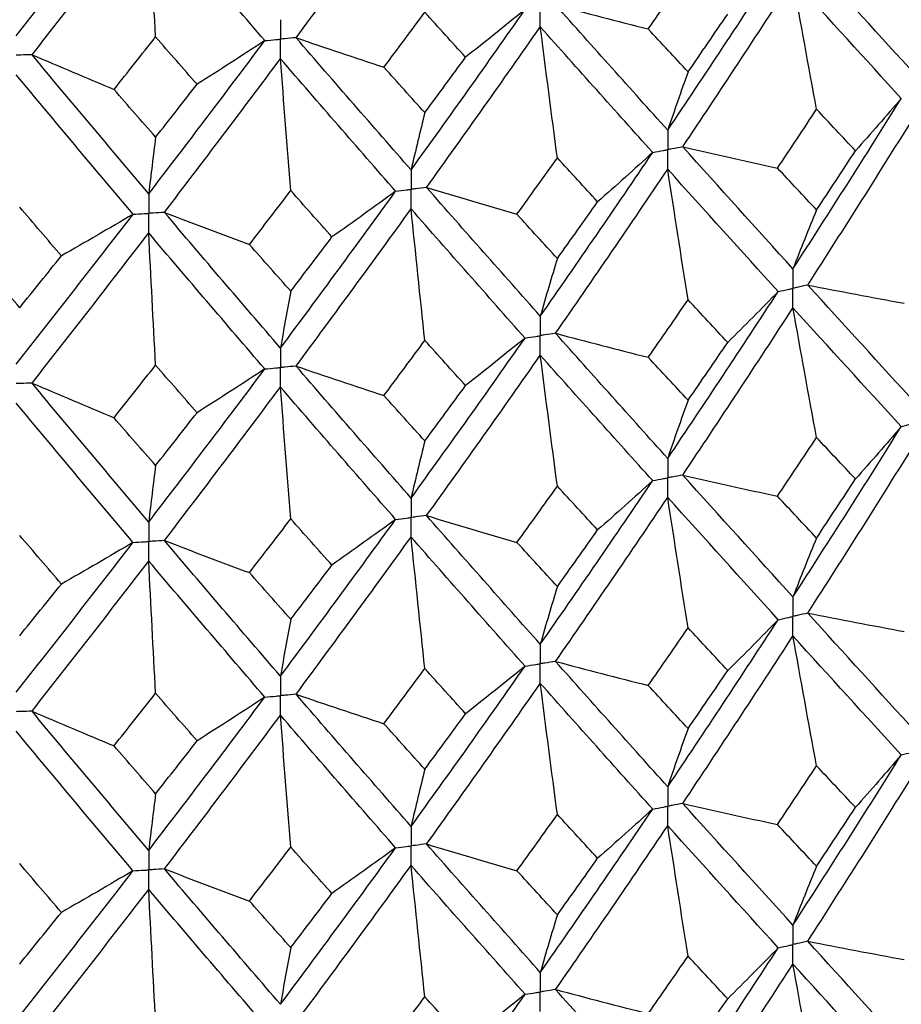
# Paper-space layout '_Isometric' of a CAD drawing. Header units: millimetres. Extents: x -25 to 231, y -14 to 362.
# Tile 35 of 58: x 1 to 8, y 11 to 18. Entities that reach past the tile are written whole.
import ezdxf

# ---------------------------------------------------------------- set-up
doc = ezdxf.new("R2010")
doc.units = ezdxf.units.MM

psp = doc.layouts.new('_Isometric')

# ---------------------------------------------------------------- linework, layer by layer
at = {"color": 7, "linetype": 'Continuous', "lineweight": 25}
for points in [[(1.0075, 17.9972), (1.3031, 18.3714), (1.5982, 18.7492), (1.8929, 19.1319)], [(3.1298, 17.9818), (3.4218, 18.3749), (3.7126, 18.7714), (4.0023, 19.1728)], [(1.1272, 17.853), (1.4227, 18.2284), (1.7176, 18.6071), (2.0122, 18.9909)], [(2.0644, 17.9883), (2.0467, 18.3228), (2.0293, 18.657), (2.0122, 18.9909)], [(2.8929, 17.9602), (2.6003, 18.2998), (2.3067, 18.6428), (2.0122, 18.9909)], [(5.9486, 17.2805), (6.2302, 17.6995), (6.5097, 18.122), (6.7866, 18.5475)], [(7.8298, 17.6974), (7.5592, 17.994), (7.286, 18.294), (7.0104, 18.5971)], [(5.8013, 18.0483), (5.9022, 18.193), (6.0027, 18.3381), (6.1031, 18.4839)], [(6.0625, 17.1539), (6.3435, 17.5739), (6.6224, 17.9975), (6.8986, 18.4241)], [(7.0778, 17.4389), (7.0169, 17.7675), (6.9572, 18.0959), (6.8986, 18.4241)], [(7.7201, 17.5212), (7.4489, 17.8188), (7.1749, 18.1199), (6.8986, 18.4241)], [(5.098, 18.2307), (5.3316, 18.1688), (5.566, 18.108), (5.8013, 18.0483)], [(5.9486, 17.2805), (5.667, 17.5938), (5.3833, 17.9107), (5.098, 18.2307)], [(3.7962, 17.7579), (3.8997, 17.8965), (4.003, 18.0354), (4.1063, 18.175)], [(4.0023, 16.9794), (4.292, 17.3811), (4.5801, 17.7865), (4.8664, 18.1949)], [(4.4153, 17.8339), (4.3125, 17.9471), (4.2095, 18.0607), (4.1063, 18.175)], [(4.8664, 18.1949), (4.7178, 18.0739), (4.5674, 17.9535), (4.4153, 17.8339)], [(6.1031, 17.7222), (6.2034, 17.8681), (6.3035, 18.0145), (6.4033, 18.1612)], [(4.1195, 16.8459), (4.4087, 17.2486), (4.6965, 17.6551), (4.9823, 18.0646)], [(5.1117, 17.0701), (5.0677, 17.4019), (5.0246, 17.7334), (4.9823, 18.0646)], [(5.8345, 17.1111), (5.5524, 17.4255), (5.2681, 17.7435), (4.9823, 18.0646)], [(6.1031, 17.7222), (6.0027, 17.8305), (5.9021, 17.9392), (5.8013, 18.0483)], [(1.7494, 17.5901), (1.8545, 17.7224), (1.9595, 17.855), (2.0644, 17.9883)], [(2.0122, 16.7975), (2.3067, 17.1815), (2.6004, 17.5692), (2.8929, 17.9602)], [(2.3789, 17.6283), (2.2742, 17.7478), (2.1694, 17.8677), (2.0644, 17.9883)], [(2.8929, 17.9602), (2.7232, 17.8487), (2.5519, 17.7381), (2.3789, 17.6283)], [(3.1298, 17.9818), (3.3508, 17.9061), (3.5729, 17.8315), (3.7962, 17.7579)], [(4.0023, 16.9794), (3.7127, 17.31), (3.4217, 17.6443), (3.1298, 17.9818)], [(1.1272, 17.853), (1.3333, 17.7644), (1.5407, 17.6768), (1.7494, 17.5901)], [(2.0122, 16.7975), (1.7177, 17.1457), (1.4226, 17.4978), (1.1272, 17.853)], [(2.1313, 16.6567), (2.4256, 17.0418), (2.7191, 17.4307), (3.0114, 17.8228)], [(3.0896, 16.822), (3.063, 17.1559), (3.0369, 17.4895), (3.0114, 17.8228)], [(3.885, 16.8171), (3.595, 17.1487), (3.3036, 17.4842), (3.0114, 17.8228)], [(4.1063, 17.4133), (4.2095, 17.5531), (4.3125, 17.6933), (4.4153, 17.8339)], [(4.1063, 17.4133), (4.0031, 17.5278), (3.8997, 17.6427), (3.7962, 17.7579)], [(6.1031, 17.7222), (6.0506, 17.5783), (5.9991, 17.4311), (5.9486, 17.2805)], [(1.893, 16.6423), (1.5983, 16.9916), (1.303, 17.3448), (1.0075, 17.7012)], [(2.0644, 17.2267), (1.9595, 17.3474), (1.8545, 17.4686), (1.7494, 17.5901)], [(2.0644, 17.2267), (2.1694, 17.3601), (2.2742, 17.494), (2.3789, 17.6283)], [(6.8986, 16.2286), (7.1749, 16.6555), (7.4489, 17.0866), (7.7201, 17.5212)], [(7.7201, 17.5212), (7.6063, 17.3883), (7.4904, 17.2559), (7.3727, 17.1241)], [(4.1063, 17.4133), (4.0709, 17.2721), (4.0363, 17.1275), (4.0023, 16.9794)], [(6.781, 16.993), (6.8803, 17.1412), (6.9792, 17.2899), (7.0778, 17.4389)], [(7.3727, 17.1241), (7.2747, 17.2286), (7.1764, 17.3336), (7.0778, 17.4389)], [(7.0104, 16.1055), (7.286, 16.5333), (7.5593, 16.9654), (7.8298, 17.401)], [(2.0644, 17.2267), (2.0467, 17.087), (2.0293, 16.944), (2.0122, 16.7975)], [(4.9823, 15.8691), (5.2682, 16.279), (5.5524, 16.6932), (5.8345, 17.1111)], [(5.8345, 17.1111), (5.6972, 16.9858), (5.5581, 16.8611), (5.4171, 16.7371)], [(6.0625, 17.1539), (6.3012, 17.0991), (6.5407, 17.0454), (6.781, 16.993)], [(6.8986, 16.2286), (6.6224, 16.533), (6.3435, 16.8416), (6.0625, 17.1539)], [(7.0778, 16.6753), (7.1764, 16.8244), (7.2747, 16.974), (7.3727, 17.1241)], [(4.805, 16.6424), (4.9074, 16.7846), (5.0097, 16.9271), (5.1117, 17.0701)], [(5.4171, 16.7371), (5.3155, 16.8477), (5.2137, 16.9587), (5.1117, 17.0701)], [(5.098, 15.7392), (5.3834, 16.15), (5.6671, 16.5652), (5.9486, 16.9841)], [(6.1031, 15.9935), (6.0506, 16.324), (5.9991, 16.6542), (5.9486, 16.9841)], [(6.7866, 16.0559), (6.5097, 16.3613), (6.2302, 16.6709), (5.9486, 16.9841)], [(7.0778, 16.6753), (6.9792, 16.7807), (6.8803, 16.8866), (6.781, 16.993)], [(2.7762, 16.4131), (2.8808, 16.5489), (2.9853, 16.6853), (3.0896, 16.822)], [(3.0114, 15.6273), (3.3037, 16.0197), (3.5951, 16.4165), (3.885, 16.8171)], [(3.4021, 16.4703), (3.2981, 16.5871), (3.1939, 16.7043), (3.0896, 16.822)], [(3.885, 16.8171), (3.7258, 16.7007), (3.5648, 16.5851), (3.4021, 16.4703)], [(4.1195, 16.8459), (4.347, 16.7769), (4.5755, 16.7091), (4.805, 16.6424)], [(4.9823, 15.8691), (4.6964, 16.1906), (4.4087, 16.5163), (4.1195, 16.8459)], [(5.1117, 16.3065), (5.2137, 16.4495), (5.3155, 16.5931), (5.4171, 16.7371)], [(1.3499, 16.3265), (1.2445, 16.4497), (1.1391, 16.5732), (1.0336, 16.6973)], [(3.1297, 15.4903), (3.4217, 15.8836), (3.7127, 16.2814), (4.0023, 16.6831)], [(4.1063, 15.6846), (4.0709, 16.0177), (4.0363, 16.3506), (4.0023, 16.6831)], [(4.8664, 15.7034), (4.5801, 16.0258), (4.2919, 16.3525), (4.0023, 16.6831)], [(7.0778, 16.6753), (7.0169, 16.5296), (6.9572, 16.3807), (6.8986, 16.2286)], [(1.0075, 15.5057), (1.303, 15.8803), (1.5983, 16.2594), (1.893, 16.6423)], [(1.893, 16.6423), (1.7135, 16.5361), (1.5325, 16.4309), (1.3499, 16.3265)], [(2.1313, 16.6567), (2.3451, 16.5745), (2.5601, 16.4932), (2.7762, 16.4131)], [(3.0114, 15.6273), (2.7191, 15.9662), (2.4256, 16.3096), (2.1313, 16.6567)], [(5.1117, 16.3065), (5.0097, 16.418), (4.9074, 16.53), (4.805, 16.6424)], [(1.1272, 15.3615), (1.4226, 15.7371), (1.7178, 16.1171), (2.0122, 16.5011)], [(2.0644, 15.4979), (2.0467, 15.8327), (2.0293, 16.1671), (2.0122, 16.5011)], [(2.8929, 15.4686), (2.6004, 15.8085), (2.3066, 16.1529), (2.0122, 16.5011)], [(3.0896, 16.0584), (3.1939, 16.1952), (3.2981, 16.3325), (3.4021, 16.4703)], [(3.0896, 16.0584), (2.9853, 16.1761), (2.8808, 16.2943), (2.7762, 16.4131)], [(1.0336, 15.9336), (0.9282, 16.0577), (0.8226, 16.1823), (0.7171, 16.3074)], [(1.0336, 15.9336), (1.1391, 16.0641), (1.2445, 16.1951), (1.3499, 16.3265)], [(5.1117, 16.3065), (5.0677, 16.164), (5.0246, 16.0182), (4.9823, 15.8691)], [(7.0104, 16.1055), (7.2538, 16.058), (7.498, 16.0117), (7.7428, 15.9666)], [(7.8298, 15.2072), (7.5593, 15.5032), (7.2862, 15.802), (7.0104, 16.1055)], [(3.0896, 16.0584), (3.063, 15.918), (3.0369, 15.7743), (3.0114, 15.6273)], [(5.8012, 15.5569), (5.902, 15.7019), (6.0027, 15.8474), (6.1031, 15.9935)], [(5.9486, 14.7903), (6.2302, 15.2087), (6.5095, 15.6298), (6.7866, 16.0559)], [(6.4034, 15.6698), (6.3036, 15.7772), (6.2035, 15.8851), (6.1031, 15.9935)], [(6.7866, 16.0559), (6.6608, 15.9266), (6.5331, 15.7979), (6.4034, 15.6698)], [(6.0625, 14.6639), (6.3436, 15.0833), (6.6222, 15.5054), (6.8986, 15.9324)], [(7.0778, 14.9477), (7.0169, 15.2762), (6.9572, 15.6044), (6.8986, 15.9324)], [(7.7201, 15.0312), (7.4488, 15.3283), (7.1751, 15.6279), (6.8986, 15.9324)], [(4.0023, 14.4893), (4.2919, 14.8903), (4.5799, 15.2943), (4.8664, 15.7034)], [(4.8664, 15.7034), (4.7179, 15.5823), (4.5675, 15.462), (4.4154, 15.3425)], [(5.098, 15.7392), (5.3315, 15.6772), (5.5659, 15.6165), (5.8012, 15.5569)], [(5.9486, 14.7903), (5.667, 15.103), (5.3836, 15.4186), (5.098, 15.7392)], [(3.796, 15.2665), (3.8996, 15.4053), (4.003, 15.5447), (4.1063, 15.6846)], [(4.4154, 15.3425), (4.3126, 15.456), (4.2095, 15.5701), (4.1063, 15.6846)], [(6.1031, 15.2311), (6.2034, 15.3768), (6.3036, 15.523), (6.4034, 15.6698)], [(4.1195, 14.3558), (4.4088, 14.758), (4.6963, 15.163), (4.9823, 15.573)], [(5.1117, 14.5789), (5.0677, 14.9106), (5.0246, 15.2419), (4.9823, 15.573)], [(5.8345, 14.6211), (5.5523, 14.9349), (5.2684, 15.2515), (4.9823, 15.573)], [(6.1031, 15.2311), (6.0027, 15.3391), (5.9021, 15.4477), (5.8012, 15.5569)], [(1.7493, 15.0987), (1.8544, 15.2313), (1.9595, 15.3643), (2.0644, 15.4979)], [(2.0122, 14.3073), (2.3066, 14.6907), (2.6001, 15.0771), (2.8929, 15.4686)], [(2.3791, 15.1369), (2.2743, 15.2567), (2.1694, 15.3771), (2.0644, 15.4979)], [(2.8929, 15.4686), (2.7233, 15.3572), (2.552, 15.2466), (2.3791, 15.1369)], [(3.1297, 15.4903), (3.3507, 15.4146), (3.5728, 15.34), (3.796, 15.2665)], [(4.0023, 14.4893), (3.7127, 14.8193), (3.4219, 15.1522), (3.1297, 15.4903)], [(1.1272, 15.3615), (1.3332, 15.2729), (1.5406, 15.1853), (1.7493, 15.0987)], [(2.0122, 14.3073), (1.7177, 14.655), (1.4228, 15.0057), (1.1272, 15.3615)], [(2.1314, 14.1667), (2.4257, 14.5513), (2.7189, 14.9386), (3.0114, 15.3311)], [(3.0896, 14.3308), (3.063, 14.6646), (3.0369, 14.998), (3.0114, 15.3311)], [(3.885, 14.3271), (3.595, 14.6582), (3.3039, 14.9921), (3.0114, 15.3311)], [(4.1063, 14.9222), (4.2095, 15.0617), (4.3125, 15.2018), (4.4154, 15.3425)], [(4.1063, 14.9222), (4.003, 15.0364), (3.8996, 15.1512), (3.796, 15.2665)], [(1.8929, 14.1523), (1.5983, 14.5011), (1.3032, 14.8527), (1.0075, 15.2096)], [(6.1031, 15.2311), (6.0506, 15.0875), (5.9991, 14.9406), (5.9486, 14.7903)], [(2.0644, 14.7355), (1.9595, 14.856), (1.8544, 14.9771), (1.7493, 15.0987)], [(2.0644, 14.7355), (2.1694, 14.8687), (2.2743, 15.0026), (2.3791, 15.1369)], [(6.8986, 13.7389), (7.1751, 14.1663), (7.449, 14.5973), (7.7201, 15.0312)], [(7.7201, 15.0312), (7.6061, 14.8982), (7.4902, 14.7658), (7.3724, 14.6339)], [(6.7813, 14.5029), (6.8805, 14.6508), (6.9793, 14.799), (7.0778, 14.9477)], [(7.3724, 14.6339), (7.2745, 14.7381), (7.1763, 14.8426), (7.0778, 14.9477)], [(4.1063, 14.9222), (4.0709, 14.7813), (4.0363, 14.637), (4.0023, 14.4893)], [(7.0104, 13.6157), (7.2861, 14.0441), (7.5594, 14.4761), (7.8298, 14.9111)], [(2.0644, 14.7355), (2.0467, 14.5962), (2.0293, 14.4535), (2.0122, 14.3073)], [(6.0625, 14.6639), (6.3013, 14.6091), (6.5409, 14.5554), (6.7813, 14.5029)], [(6.8986, 13.7389), (6.6222, 14.0437), (6.3434, 14.3523), (6.0625, 14.6639)], [(4.8052, 14.1524), (4.9076, 14.2942), (5.0097, 14.4362), (5.1117, 14.5789)], [(4.9823, 13.3794), (5.2683, 13.7898), (5.5525, 14.2039), (5.8345, 14.6211)], [(5.4168, 14.247), (5.3153, 14.3572), (5.2136, 14.4678), (5.1117, 14.5789)], [(5.8345, 14.6211), (5.6971, 14.4957), (5.5579, 14.371), (5.4168, 14.247)], [(7.0778, 14.1857), (7.1763, 14.3347), (7.2745, 14.4841), (7.3724, 14.6339)], [(5.098, 13.2494), (5.3835, 13.6608), (5.6672, 14.0759), (5.9486, 14.4942)], [(6.1031, 13.5039), (6.0506, 13.8343), (5.9991, 14.1644), (5.9486, 14.4942)], [(6.7866, 13.5661), (6.5096, 13.872), (6.2301, 14.1815), (5.9486, 14.4942)], [(7.0778, 14.1857), (6.9792, 14.291), (6.8804, 14.3968), (6.7813, 14.5029)], [(4.1195, 14.3558), (4.3471, 14.2869), (4.5757, 14.2191), (4.8052, 14.1524)], [(4.9823, 13.3794), (4.6963, 13.7013), (4.4086, 14.027), (4.1195, 14.3558)], [(2.7765, 13.923), (2.881, 14.0585), (2.9854, 14.1944), (3.0896, 14.3308)], [(3.0114, 13.1376), (3.3038, 13.5304), (3.5952, 13.9272), (3.885, 14.3271)], [(3.4018, 13.9802), (3.2979, 14.0966), (3.1938, 14.2134), (3.0896, 14.3308)], [(3.885, 14.3271), (3.7257, 14.2107), (3.5646, 14.095), (3.4018, 13.9802)], [(1.3496, 13.8364), (1.2443, 13.9592), (1.139, 14.0823), (1.0336, 14.206)], [(5.1117, 13.8169), (5.2136, 13.9599), (5.3153, 14.1032), (5.4168, 14.247)], [(1.0075, 13.016), (1.3032, 13.3911), (1.5985, 13.77), (1.8929, 14.1523)], [(1.8929, 14.1523), (1.7134, 14.0461), (1.5323, 13.9408), (1.3496, 13.8364)], [(2.1314, 14.1667), (2.3452, 14.0844), (2.5603, 14.0032), (2.7765, 13.923)], [(3.0114, 13.1376), (2.719, 13.477), (2.4255, 13.8202), (2.1314, 14.1667)], [(3.1297, 13.0004), (3.4218, 13.3944), (3.7129, 13.7922), (4.0023, 14.1932)], [(4.1063, 13.195), (4.0709, 13.5281), (4.0363, 13.8608), (4.0023, 14.1932)], [(4.8665, 13.2135), (4.58, 13.5365), (4.2918, 13.8632), (4.0023, 14.1932)], [(5.1117, 13.8169), (5.0097, 13.9283), (4.9076, 14.0401), (4.8052, 14.1524)], [(7.0778, 14.1857), (7.0169, 14.0401), (6.9572, 13.8911), (6.8986, 13.7389)], [(1.1271, 12.8716), (1.4227, 13.2478), (1.7179, 13.6279), (2.0122, 14.0112)], [(2.0644, 13.0083), (2.0467, 13.343), (2.0293, 13.6773), (2.0122, 14.0112)], [(2.893, 12.9788), (2.6002, 13.3192), (2.3065, 13.6636), (2.0122, 14.0112)], [(3.0896, 13.5688), (3.1938, 13.7055), (3.2979, 13.8426), (3.4018, 13.9802)], [(3.0896, 13.5688), (2.9853, 13.6864), (2.881, 13.8045), (2.7765, 13.923)], [(1.0336, 13.4441), (1.139, 13.5744), (1.2444, 13.7052), (1.3496, 13.8364)], [(5.1117, 13.8169), (5.0677, 13.6745), (5.0246, 13.5286), (4.9823, 13.3794)], [(7.0104, 13.6157), (7.2537, 13.5682), (7.4978, 13.5218), (7.7425, 13.4767)], [(7.8298, 12.7156), (7.5594, 13.0116), (7.2861, 13.3118), (7.0104, 13.6157)], [(3.0896, 13.5688), (3.063, 13.4285), (3.0369, 13.2847), (3.0114, 13.1376)], [(5.9486, 12.2987), (6.2301, 12.717), (6.5096, 13.1397), (6.7866, 13.5661)], [(6.7866, 13.5661), (6.6609, 13.4368), (6.5332, 13.3081), (6.4037, 13.18)], [(5.8009, 13.0669), (5.9019, 13.2122), (6.0026, 13.3578), (6.1031, 13.5039)], [(6.4037, 13.18), (6.3037, 13.2875), (6.2035, 13.3955), (6.1031, 13.5039)], [(6.0625, 12.1723), (6.3434, 12.5915), (6.6222, 13.0151), (6.8986, 13.4425)], [(7.0778, 12.4569), (7.0169, 12.7857), (6.9572, 13.1142), (6.8986, 13.4425)], [(7.7201, 12.5396), (7.449, 12.8365), (7.1751, 13.1376), (6.8986, 13.4425)], [(5.098, 13.2494), (5.3314, 13.1874), (5.5657, 13.1266), (5.8009, 13.0669)], [(5.9486, 12.2987), (5.6672, 12.6114), (5.3835, 12.9285), (5.098, 13.2494)], [(3.7958, 12.7766), (3.8995, 12.9156), (4.0029, 13.0551), (4.1063, 13.195)], [(4.0023, 11.9977), (4.2918, 12.3987), (4.58, 12.8042), (4.8665, 13.2135)], [(4.4157, 12.8527), (4.3127, 12.9663), (4.2096, 13.0805), (4.1063, 13.195)], [(4.8665, 13.2135), (4.718, 13.0925), (4.5677, 12.9722), (4.4157, 12.8527)], [(6.1031, 12.7402), (6.2035, 12.8863), (6.3037, 13.0329), (6.4037, 13.18)], [(4.1195, 11.8642), (4.4086, 12.2662), (4.6963, 12.6727), (4.9823, 13.0831)], [(5.1117, 12.0881), (5.0677, 12.4201), (5.0246, 12.7517), (4.9823, 13.0831)], [(5.8345, 12.1295), (5.5525, 12.4431), (5.2683, 12.7612), (4.9823, 13.0831)], [(1.749, 12.6088), (1.8543, 12.7415), (1.9594, 12.8747), (2.0644, 13.0083)], [(2.3793, 12.6471), (2.2744, 12.767), (2.1695, 12.8875), (2.0644, 13.0083)], [(3.1297, 13.0004), (3.3506, 12.9247), (3.5727, 12.8501), (3.7958, 12.7766)], [(4.0023, 11.9977), (3.7129, 12.3277), (3.4218, 12.6621), (3.1297, 13.0004)], [(6.1031, 12.7402), (6.0026, 12.8486), (5.9019, 12.9575), (5.8009, 13.0669)], [(2.0122, 11.8157), (2.3065, 12.1991), (2.6002, 12.587), (2.893, 12.9788)], [(2.893, 12.9788), (2.7234, 12.8674), (2.5521, 12.7568), (2.3793, 12.6471)], [(1.1271, 12.8716), (1.3331, 12.783), (1.5405, 12.6954), (1.749, 12.6088)], [(2.0122, 11.8157), (1.7179, 12.1633), (1.4227, 12.5155), (1.1271, 12.8716)], [(4.1063, 12.4313), (4.2096, 12.5713), (4.3127, 12.7117), (4.4157, 12.8527)], [(2.1314, 11.6751), (2.4255, 12.0594), (2.719, 12.4483), (3.0114, 12.8412)], [(3.0896, 11.84), (3.063, 12.1741), (3.0369, 12.5078), (3.0114, 12.8412)], [(3.885, 11.8354), (3.5952, 12.1664), (3.3038, 12.5018), (3.0114, 12.8412)], [(4.1063, 12.4313), (4.0029, 12.5459), (3.8995, 12.661), (3.7958, 12.7766)], [(1.8929, 11.6606), (1.5985, 12.0093), (1.3032, 12.3624), (1.0075, 12.7196)], [(6.1031, 12.7402), (6.0506, 12.5963), (5.9991, 12.4492), (5.9486, 12.2987)], [(2.0644, 12.2446), (2.1695, 12.3783), (2.2744, 12.5124), (2.3793, 12.6471)], [(2.0644, 12.2446), (1.9594, 12.3655), (1.8543, 12.4869), (1.749, 12.6088)], [(6.8986, 11.249), (7.1751, 11.676), (7.4488, 12.1054), (7.7201, 12.5396)], [(7.7201, 12.5396), (7.6061, 12.4066), (7.4902, 12.2742), (7.3724, 12.1424)], [(4.1063, 12.4313), (4.0709, 12.2901), (4.0363, 12.1456), (4.0023, 11.9977)], [(6.7813, 12.0115), (6.8804, 12.1594), (6.9792, 12.3079), (7.0778, 12.4569)], [(7.0104, 11.1259), (7.2862, 11.554), (7.5593, 11.9844), (7.8298, 12.4195)], [(7.3724, 12.1424), (7.2745, 12.2468), (7.1763, 12.3516), (7.0778, 12.4569)], [(2.0644, 12.2446), (2.0467, 12.105), (2.0293, 11.962), (2.0122, 11.8157)], [(4.9823, 10.8895), (5.2684, 11.2995), (5.5523, 11.7121), (5.8345, 12.1295)], [(5.8345, 12.1295), (5.6971, 12.0041), (5.5579, 11.8795), (5.4168, 11.7555)], [(6.0625, 12.1723), (6.3013, 12.1175), (6.5409, 12.0639), (6.7813, 12.0115)], [(6.8986, 11.249), (6.6222, 11.5534), (6.3436, 11.8605), (6.0625, 12.1723)], [(7.0778, 11.695), (7.1763, 11.8437), (7.2745, 11.9927), (7.3724, 12.1424)], [(4.8052, 11.6609), (4.9076, 11.8028), (5.0097, 11.9452), (5.1117, 12.0881)], [(5.4168, 11.7555), (5.3153, 11.8659), (5.2136, 11.9767), (5.1117, 12.0881)], [(5.098, 10.7595), (5.3836, 11.1706), (5.667, 11.5843), (5.9486, 12.0026)], [(6.1031, 11.0131), (6.0506, 11.3432), (5.9991, 11.6731), (5.9486, 12.0026)], [(6.7866, 11.0763), (6.5095, 11.3818), (6.2302, 11.6899), (5.9486, 12.0026)], [(7.0778, 11.695), (6.9793, 11.8), (6.8805, 11.9054), (6.7813, 12.0115)], [(2.7765, 11.4315), (2.881, 11.5672), (2.9853, 11.7033), (3.0896, 11.84)], [(3.0114, 10.6477), (3.3039, 11.0402), (3.595, 11.4353), (3.885, 11.8354)], [(3.4018, 11.4887), (3.2979, 11.6053), (3.1938, 11.7224), (3.0896, 11.84)], [(3.885, 11.8354), (3.7257, 11.719), (3.5646, 11.6035), (3.4018, 11.4887)], [(4.1195, 11.8642), (4.3471, 11.7953), (4.5757, 11.7275), (4.8052, 11.6609)], [(4.9823, 10.8895), (4.6963, 11.211), (4.4088, 11.5352), (4.1195, 11.8642)], [(5.1117, 11.3262), (5.2136, 11.4688), (5.3153, 11.6118), (5.4168, 11.7555)], [(1.0075, 10.5261), (1.3032, 10.9008), (1.5983, 11.2782), (1.8929, 11.6606)], [(1.3496, 11.345), (1.2444, 11.4679), (1.139, 11.5913), (1.0336, 11.7153)], [(1.8929, 11.6606), (1.7134, 11.5545), (1.5323, 11.4493), (1.3496, 11.345)], [(2.1314, 11.6751), (2.3452, 11.5928), (2.5603, 11.5116), (2.7765, 11.4315)], [(3.0114, 10.6477), (2.7189, 10.9867), (2.4257, 11.3284), (2.1314, 11.6751)], [(3.1297, 10.5106), (3.4219, 10.9042), (3.7127, 11.3005), (4.0023, 11.7016)], [(4.1063, 10.7042), (4.0709, 11.037), (4.0363, 11.3694), (4.0023, 11.7016)], [(4.8664, 10.7237), (4.5799, 11.0463), (4.2919, 11.3716), (4.0023, 11.7016)], [(5.1117, 11.3262), (5.0097, 11.4373), (4.9076, 11.5488), (4.8052, 11.6609)], [(7.0778, 11.695), (7.0169, 11.5496), (6.9572, 11.401), (6.8986, 11.249)], [(1.1272, 10.3818), (1.4228, 10.7577), (1.7177, 11.1362), (2.0122, 11.5196)], [(2.0644, 10.5175), (2.0467, 10.8519), (2.0293, 11.1859), (2.0122, 11.5196)], [(2.8929, 10.489), (2.6001, 10.8291), (2.3066, 11.1719), (2.0122, 11.5196)], [(3.0896, 11.0781), (2.9854, 11.1954), (2.881, 11.3131), (2.7765, 11.4315)], [(3.0896, 11.0781), (3.1938, 11.2145), (3.2979, 11.3513), (3.4018, 11.4887)], [(1.0336, 10.9533), (1.139, 11.0834), (1.2443, 11.2138), (1.3496, 11.345)], [(5.1117, 11.3262), (5.0677, 11.184), (5.0246, 11.0385), (4.9823, 10.8895)], [(3.0896, 11.0781), (3.063, 10.938), (3.0369, 10.7946), (3.0114, 10.6477)], [(5.9486, 9.8088), (6.2302, 10.2277), (6.5097, 10.6505), (6.7866, 11.0763)], [(6.7866, 11.0763), (6.6608, 10.9469), (6.5331, 10.8182), (6.4034, 10.6901)], [(7.0104, 11.1259), (7.2538, 11.0784), (7.498, 11.032), (7.7428, 10.9869)], [(7.8298, 10.2257), (7.5593, 10.5223), (7.286, 10.8225), (7.0104, 11.1259)], [(5.8012, 10.5771), (5.9021, 10.722), (6.0027, 10.8674), (6.1031, 11.0131)], [(6.4034, 10.6901), (6.3036, 10.7974), (6.2034, 10.905), (6.1031, 11.0131)], [(6.0625, 9.6822), (6.3435, 10.1022), (6.6224, 10.5259), (6.8986, 10.9528)], [(7.0778, 9.9674), (7.0169, 10.2961), (6.9572, 10.6246), (6.8986, 10.9528)], [(7.7201, 10.0496), (7.4489, 10.3471), (7.1749, 10.6484), (6.8986, 10.9528)], [(5.098, 10.7595), (5.3315, 10.6976), (5.5659, 10.6368), (5.8012, 10.5771)], [(5.9486, 9.8088), (5.6671, 10.1221), (5.3834, 10.4392), (5.098, 10.7595)], [(3.796, 10.2867), (3.8996, 10.4255), (4.003, 10.5647), (4.1063, 10.7042)], [(4.0023, 9.5078), (4.2919, 9.9094), (4.5801, 10.3149), (4.8664, 10.7237)], [(4.4154, 10.3627), (4.3125, 10.4762), (4.2095, 10.59), (4.1063, 10.7042)], [(4.8664, 10.7237), (4.7179, 10.6027), (4.5675, 10.4823), (4.4154, 10.3627)], [(6.1031, 10.2507), (6.2035, 10.3967), (6.3036, 10.5432), (6.4034, 10.6901)]]:
    psp.add_open_spline(points, degree=3, dxfattribs=at)
for points, knots in [([(4.9823, 18.0646), (4.9823, 18.1046), (4.9823, 18.1445), (4.9823, 18.1844), (4.9823, 18.1938), (4.9823, 18.2033), (4.9823, 18.2127)], [0, 0, 0, 0, 0.0001465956, 0.0001465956, 0.0001465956, 0.0001812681, 0.0001812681, 0.0001812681, 0.0001812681]), ([(3.0114, 18.1188), (3.0114, 18.0789), (3.0114, 18.0391), (3.0114, 17.9992), (3.0114, 17.9898), (3.0114, 17.9803), (3.0114, 17.9709)], [0, 0, 0, 0, 0.0001465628, 0.0001465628, 0.0001465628, 0.0001812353, 0.0001812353, 0.0001812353, 0.0001812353]), ([(2.8929, 17.9602), (2.921, 17.9627), (2.9491, 17.9652), (2.9771, 17.9678), (2.9885, 17.9688), (2.9999, 17.9698), (3.0114, 17.9709)], [0, 0, 0, 0, 0.000085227, 0.000085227, 0.000085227, 0.0001198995, 0.0001198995, 0.0001198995, 0.0001198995]), ([(3.1298, 17.9818), (3.1017, 17.9792), (3.0737, 17.9766), (3.0456, 17.974), (3.0342, 17.973), (3.0228, 17.9719), (3.0114, 17.9709)], [0, 0, 0, 0, 0.000085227, 0.000085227, 0.000085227, 0.0001198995, 0.0001198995, 0.0001198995, 0.0001198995]), ([(3.0114, 17.8228), (3.0114, 17.8627), (3.0114, 17.9027), (3.0114, 17.9426), (3.0114, 17.952), (3.0114, 17.9614), (3.0114, 17.9709)], [0, 0, 0, 0, 0.0001465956, 0.0001465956, 0.0001465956, 0.0001812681, 0.0001812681, 0.0001812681, 0.0001812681]), ([(1.1272, 17.853), (1.0988, 17.8521), (1.0705, 17.8512), (1.0421, 17.8503), (1.0306, 17.85), (1.019, 17.8496), (1.0075, 17.8493)], [0, 0, 0, 0, 0.000085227, 0.000085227, 0.000085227, 0.0001198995, 0.0001198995, 0.0001198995, 0.0001198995]), ([(5.9486, 17.2805), (5.9486, 17.2406), (5.9486, 17.2007), (5.9486, 17.1607), (5.9486, 17.1513), (5.9486, 17.1419), (5.9486, 17.1324)], [0, 0, 0, 0, 0.0001467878, 0.0001467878, 0.0001467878, 0.0001814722, 0.0001814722, 0.0001814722, 0.0001814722]), ([(5.8345, 17.1111), (5.8616, 17.1162), (5.8886, 17.1212), (5.9156, 17.1262), (5.9266, 17.1283), (5.9376, 17.1304), (5.9486, 17.1324)], [0, 0, 0, 0, 0.0000851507, 0.0000851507, 0.0000851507, 0.0001198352, 0.0001198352, 0.0001198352, 0.0001198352]), ([(6.0625, 17.1539), (6.0355, 17.1488), (6.0085, 17.1437), (5.9816, 17.1386), (5.9706, 17.1365), (5.9596, 17.1345), (5.9486, 17.1324)], [0, 0, 0, 0, 0.0000851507, 0.0000851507, 0.0000851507, 0.0001198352, 0.0001198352, 0.0001198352, 0.0001198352]), ([(5.9486, 16.9841), (5.9486, 17.0241), (5.9486, 17.0641), (5.9486, 17.1041), (5.9486, 17.1135), (5.9486, 17.123), (5.9486, 17.1324)], [0, 0, 0, 0, 0.0001467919, 0.0001467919, 0.0001467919, 0.0001814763, 0.0001814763, 0.0001814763, 0.0001814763]), ([(4.0023, 16.9794), (4.0023, 16.9395), (4.0023, 16.8996), (4.0023, 16.8597), (4.0023, 16.8502), (4.0023, 16.8408), (4.0023, 16.8314)], [0, 0, 0, 0, 0.0001467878, 0.0001467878, 0.0001467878, 0.0001814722, 0.0001814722, 0.0001814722, 0.0001814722]), ([(3.885, 16.8171), (3.9128, 16.8204), (3.9406, 16.8238), (3.9684, 16.8272), (3.9797, 16.8286), (3.991, 16.83), (4.0023, 16.8314)], [0, 0, 0, 0, 0.0000851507, 0.0000851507, 0.0000851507, 0.0001198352, 0.0001198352, 0.0001198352, 0.0001198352]), ([(4.1195, 16.8459), (4.0917, 16.8424), (4.064, 16.839), (4.0362, 16.8355), (4.0249, 16.8341), (4.0136, 16.8328), (4.0023, 16.8314)], [0, 0, 0, 0, 0.0000851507, 0.0000851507, 0.0000851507, 0.0001198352, 0.0001198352, 0.0001198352, 0.0001198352]), ([(4.0023, 16.6831), (4.0023, 16.7231), (4.0023, 16.7631), (4.0023, 16.803), (4.0023, 16.8125), (4.0023, 16.8219), (4.0023, 16.8314)], [0, 0, 0, 0, 0.0001467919, 0.0001467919, 0.0001467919, 0.0001814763, 0.0001814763, 0.0001814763, 0.0001814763]), ([(2.0122, 16.7975), (2.0122, 16.7576), (2.0122, 16.7177), (2.0122, 16.6777), (2.0122, 16.6683), (2.0122, 16.6588), (2.0122, 16.6494)], [0, 0, 0, 0, 0.0001467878, 0.0001467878, 0.0001467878, 0.0001814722, 0.0001814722, 0.0001814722, 0.0001814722]), ([(1.893, 16.6423), (1.9212, 16.6439), (1.9494, 16.6456), (1.9777, 16.6473), (1.9892, 16.648), (2.0007, 16.6487), (2.0122, 16.6494)], [0, 0, 0, 0, 0.0000851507, 0.0000851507, 0.0000851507, 0.0001198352, 0.0001198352, 0.0001198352, 0.0001198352]), ([(2.1313, 16.6567), (2.1031, 16.655), (2.0749, 16.6532), (2.0467, 16.6515), (2.0352, 16.6508), (2.0237, 16.6501), (2.0122, 16.6494)], [0, 0, 0, 0, 0.0000851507, 0.0000851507, 0.0000851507, 0.0001198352, 0.0001198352, 0.0001198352, 0.0001198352]), ([(2.0122, 16.5011), (2.0122, 16.5411), (2.0122, 16.5811), (2.0122, 16.6211), (2.0122, 16.6305), (2.0122, 16.64), (2.0122, 16.6494)], [0, 0, 0, 0, 0.0001467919, 0.0001467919, 0.0001467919, 0.0001814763, 0.0001814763, 0.0001814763, 0.0001814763]), ([(6.8986, 16.2286), (6.8986, 16.1887), (6.8986, 16.1488), (6.8986, 16.1089), (6.8986, 16.0995), (6.8986, 16.09), (6.8986, 16.0806)], [0, 0, 0, 0, 0.0001466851, 0.0001466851, 0.0001466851, 0.0001813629, 0.0001813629, 0.0001813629, 0.0001813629]), ([(6.7866, 16.0559), (6.8131, 16.0617), (6.8397, 16.0676), (6.8662, 16.0734), (6.877, 16.0758), (6.8878, 16.0782), (6.8986, 16.0806)], [0, 0, 0, 0, 0.0000851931, 0.0000851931, 0.0000851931, 0.0001198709, 0.0001198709, 0.0001198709, 0.0001198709]), ([(7.0104, 16.1055), (6.9839, 16.0996), (6.9575, 16.0937), (6.931, 16.0878), (6.9202, 16.0854), (6.9094, 16.083), (6.8986, 16.0806)], [0, 0, 0, 0, 0.0000851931, 0.0000851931, 0.0000851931, 0.0001198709, 0.0001198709, 0.0001198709, 0.0001198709]), ([(6.8986, 15.9324), (6.8986, 15.9724), (6.8986, 16.0124), (6.8986, 16.0523), (6.8986, 16.0617), (6.8986, 16.0712), (6.8986, 16.0806)], [0, 0, 0, 0, 0.0001466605, 0.0001466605, 0.0001466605, 0.0001813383, 0.0001813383, 0.0001813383, 0.0001813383]), ([(4.9823, 15.8691), (4.9823, 15.8293), (4.9823, 15.7894), (4.9823, 15.7495), (4.9823, 15.74), (4.9823, 15.7306), (4.9823, 15.7212)], [0, 0, 0, 0, 0.0001466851, 0.0001466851, 0.0001466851, 0.0001813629, 0.0001813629, 0.0001813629, 0.0001813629]), ([(4.8664, 15.7034), (4.8939, 15.7075), (4.9213, 15.7118), (4.9488, 15.716), (4.9599, 15.7177), (4.9711, 15.7194), (4.9823, 15.7212)], [0, 0, 0, 0, 0.0000851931, 0.0000851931, 0.0000851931, 0.0001198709, 0.0001198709, 0.0001198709, 0.0001198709]), ([(5.098, 15.7392), (5.0706, 15.7349), (5.0432, 15.7306), (5.0158, 15.7263), (5.0046, 15.7246), (4.9934, 15.7229), (4.9823, 15.7212)], [0, 0, 0, 0, 0.0000851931, 0.0000851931, 0.0000851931, 0.0001198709, 0.0001198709, 0.0001198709, 0.0001198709]), ([(4.9823, 15.573), (4.9823, 15.613), (4.9823, 15.6529), (4.9823, 15.6928), (4.9823, 15.7023), (4.9823, 15.7117), (4.9823, 15.7212)], [0, 0, 0, 0, 0.0001466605, 0.0001466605, 0.0001466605, 0.0001813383, 0.0001813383, 0.0001813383, 0.0001813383]), ([(3.0114, 15.6273), (3.0114, 15.5874), (3.0114, 15.5475), (3.0114, 15.5076), (3.0114, 15.4982), (3.0114, 15.4888), (3.0114, 15.4793)], [0, 0, 0, 0, 0.0001466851, 0.0001466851, 0.0001466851, 0.0001813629, 0.0001813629, 0.0001813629, 0.0001813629]), ([(2.8929, 15.4686), (2.921, 15.4711), (2.9491, 15.4736), (2.9771, 15.4762), (2.9885, 15.4772), (2.9999, 15.4783), (3.0114, 15.4793)], [0, 0, 0, 0, 0.0000851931, 0.0000851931, 0.0000851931, 0.0001198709, 0.0001198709, 0.0001198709, 0.0001198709]), ([(3.1297, 15.4903), (3.1017, 15.4876), (3.0737, 15.485), (3.0456, 15.4825), (3.0342, 15.4814), (3.0228, 15.4804), (3.0114, 15.4793)], [0, 0, 0, 0, 0.0000851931, 0.0000851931, 0.0000851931, 0.0001198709, 0.0001198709, 0.0001198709, 0.0001198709]), ([(3.0114, 15.3311), (3.0114, 15.3711), (3.0114, 15.4111), (3.0114, 15.451), (3.0114, 15.4604), (3.0114, 15.4699), (3.0114, 15.4793)], [0, 0, 0, 0, 0.0001466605, 0.0001466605, 0.0001466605, 0.0001813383, 0.0001813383, 0.0001813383, 0.0001813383]), ([(1.1272, 15.3615), (1.0988, 15.3605), (1.0705, 15.3597), (1.0421, 15.3588), (1.0306, 15.3584), (1.019, 15.3581), (1.0075, 15.3577)], [0, 0, 0, 0, 0.0000851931, 0.0000851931, 0.0000851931, 0.0001198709, 0.0001198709, 0.0001198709, 0.0001198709]), ([(7.7201, 15.0312), (7.7461, 15.0378), (7.772, 15.0445), (7.798, 15.0511), (7.8086, 15.0538), (7.8191, 15.0565), (7.8297, 15.0593)], [0, 0, 0, 0, 0.0000852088, 0.0000852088, 0.0000852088, 0.0001198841, 0.0001198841, 0.0001198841, 0.0001198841]), ([(5.9486, 14.7903), (5.9486, 14.7505), (5.9486, 14.7106), (5.9486, 14.6707), (5.9486, 14.6613), (5.9486, 14.6518), (5.9486, 14.6424)], [0, 0, 0, 0, 0.000146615, 0.000146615, 0.000146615, 0.0001812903, 0.0001812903, 0.0001812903, 0.0001812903]), ([(6.0625, 14.6639), (6.0355, 14.6588), (6.0086, 14.6537), (5.9816, 14.6486), (5.9706, 14.6465), (5.9596, 14.6445), (5.9486, 14.6424)], [0, 0, 0, 0, 0.0000852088, 0.0000852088, 0.0000852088, 0.0001198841, 0.0001198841, 0.0001198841, 0.0001198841]), ([(5.8345, 14.6211), (5.8615, 14.6261), (5.8886, 14.6312), (5.9156, 14.6362), (5.9266, 14.6383), (5.9376, 14.6403), (5.9486, 14.6424)], [0, 0, 0, 0, 0.0000852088, 0.0000852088, 0.0000852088, 0.0001198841, 0.0001198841, 0.0001198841, 0.0001198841]), ([(5.9486, 14.4942), (5.9486, 14.5342), (5.9486, 14.5742), (5.9486, 14.6141), (5.9486, 14.6235), (5.9486, 14.633), (5.9486, 14.6424)], [0, 0, 0, 0, 0.0001466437, 0.0001466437, 0.0001466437, 0.000181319, 0.000181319, 0.000181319, 0.000181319]), ([(4.0023, 14.4893), (4.0023, 14.4494), (4.0023, 14.4095), (4.0023, 14.3697), (4.0023, 14.3602), (4.0023, 14.3508), (4.0023, 14.3413)], [0, 0, 0, 0, 0.000146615, 0.000146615, 0.000146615, 0.0001812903, 0.0001812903, 0.0001812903, 0.0001812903]), ([(4.1195, 14.3558), (4.0918, 14.3524), (4.064, 14.3489), (4.0362, 14.3455), (4.0249, 14.3441), (4.0136, 14.3427), (4.0023, 14.3413)], [0, 0, 0, 0, 0.0000852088, 0.0000852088, 0.0000852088, 0.0001198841, 0.0001198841, 0.0001198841, 0.0001198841]), ([(2.0122, 14.3073), (2.0122, 14.2675), (2.0122, 14.2276), (2.0122, 14.1877), (2.0122, 14.1783), (2.0122, 14.1688), (2.0122, 14.1594)], [0, 0, 0, 0, 0.000146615, 0.000146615, 0.000146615, 0.0001812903, 0.0001812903, 0.0001812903, 0.0001812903]), ([(3.885, 14.3271), (3.9128, 14.3304), (3.9406, 14.3338), (3.9684, 14.3372), (3.9797, 14.3386), (3.991, 14.34), (4.0023, 14.3413)], [0, 0, 0, 0, 0.0000852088, 0.0000852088, 0.0000852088, 0.0001198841, 0.0001198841, 0.0001198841, 0.0001198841]), ([(4.0023, 14.1932), (4.0023, 14.2332), (4.0023, 14.2731), (4.0023, 14.313), (4.0023, 14.3225), (4.0023, 14.3319), (4.0023, 14.3413)], [0, 0, 0, 0, 0.0001466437, 0.0001466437, 0.0001466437, 0.000181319, 0.000181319, 0.000181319, 0.000181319]), ([(1.8929, 14.1523), (1.9212, 14.1539), (1.9494, 14.1556), (1.9777, 14.1573), (1.9892, 14.158), (2.0007, 14.1587), (2.0122, 14.1594)], [0, 0, 0, 0, 0.0000852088, 0.0000852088, 0.0000852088, 0.0001198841, 0.0001198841, 0.0001198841, 0.0001198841]), ([(2.1314, 14.1667), (2.1031, 14.165), (2.0749, 14.1632), (2.0467, 14.1615), (2.0352, 14.1608), (2.0237, 14.1601), (2.0122, 14.1594)], [0, 0, 0, 0, 0.0000852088, 0.0000852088, 0.0000852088, 0.0001198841, 0.0001198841, 0.0001198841, 0.0001198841]), ([(2.0122, 14.0112), (2.0122, 14.0512), (2.0122, 14.0911), (2.0122, 14.1311), (2.0122, 14.1405), (2.0122, 14.1499), (2.0122, 14.1594)], [0, 0, 0, 0, 0.0001466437, 0.0001466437, 0.0001466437, 0.000181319, 0.000181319, 0.000181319, 0.000181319]), ([(6.8986, 13.7389), (6.8986, 13.699), (6.8986, 13.6591), (6.8986, 13.6191), (6.8986, 13.6097), (6.8986, 13.6002), (6.8986, 13.5908)], [0, 0, 0, 0, 0.0001467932, 0.0001467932, 0.0001467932, 0.0001814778, 0.0001814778, 0.0001814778, 0.0001814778]), ([(7.0104, 13.6157), (6.9839, 13.6098), (6.9574, 13.6039), (6.931, 13.598), (6.9202, 13.5956), (6.9094, 13.5932), (6.8986, 13.5908)], [0, 0, 0, 0, 0.0000851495, 0.0000851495, 0.0000851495, 0.0001198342, 0.0001198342, 0.0001198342, 0.0001198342]), ([(6.7866, 13.5661), (6.8132, 13.5719), (6.8397, 13.5778), (6.8662, 13.5836), (6.877, 13.586), (6.8878, 13.5884), (6.8986, 13.5908)], [0, 0, 0, 0, 0.0000851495, 0.0000851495, 0.0000851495, 0.0001198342, 0.0001198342, 0.0001198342, 0.0001198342]), ([(6.8986, 13.4425), (6.8986, 13.4825), (6.8986, 13.5225), (6.8986, 13.5625), (6.8986, 13.5719), (6.8986, 13.5814), (6.8986, 13.5908)], [0, 0, 0, 0, 0.0001467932, 0.0001467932, 0.0001467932, 0.0001814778, 0.0001814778, 0.0001814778, 0.0001814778]), ([(4.9823, 13.3794), (4.9823, 13.3395), (4.9823, 13.2996), (4.9823, 13.2597), (4.9823, 13.2502), (4.9823, 13.2408), (4.9823, 13.2313)], [0, 0, 0, 0, 0.0001467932, 0.0001467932, 0.0001467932, 0.0001814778, 0.0001814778, 0.0001814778, 0.0001814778]), ([(4.8665, 13.2135), (4.8939, 13.2177), (4.9213, 13.2219), (4.9488, 13.2262), (4.9599, 13.2279), (4.9711, 13.2296), (4.9823, 13.2313)], [0, 0, 0, 0, 0.0000851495, 0.0000851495, 0.0000851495, 0.0001198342, 0.0001198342, 0.0001198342, 0.0001198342]), ([(5.098, 13.2494), (5.0706, 13.2451), (5.0432, 13.2408), (5.0158, 13.2365), (5.0046, 13.2348), (4.9934, 13.2331), (4.9823, 13.2313)], [0, 0, 0, 0, 0.0000851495, 0.0000851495, 0.0000851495, 0.0001198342, 0.0001198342, 0.0001198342, 0.0001198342]), ([(4.9823, 13.0831), (4.9823, 13.1231), (4.9823, 13.1631), (4.9823, 13.203), (4.9823, 13.2125), (4.9823, 13.2219), (4.9823, 13.2313)], [0, 0, 0, 0, 0.0001467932, 0.0001467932, 0.0001467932, 0.0001814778, 0.0001814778, 0.0001814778, 0.0001814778]), ([(3.0114, 13.1376), (3.0114, 13.0977), (3.0114, 13.0578), (3.0114, 13.0178), (3.0114, 13.0084), (3.0114, 12.9989), (3.0114, 12.9895)], [0, 0, 0, 0, 0.0001467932, 0.0001467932, 0.0001467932, 0.0001814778, 0.0001814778, 0.0001814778, 0.0001814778]), ([(3.1297, 13.0004), (3.1017, 12.9978), (3.0736, 12.9952), (3.0456, 12.9926), (3.0342, 12.9916), (3.0228, 12.9905), (3.0114, 12.9895)], [0, 0, 0, 0, 0.0000851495, 0.0000851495, 0.0000851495, 0.0001198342, 0.0001198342, 0.0001198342, 0.0001198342]), ([(2.893, 12.9788), (2.921, 12.9813), (2.9491, 12.9838), (2.9771, 12.9864), (2.9885, 12.9874), (2.9999, 12.9885), (3.0114, 12.9895)], [0, 0, 0, 0, 0.0000851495, 0.0000851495, 0.0000851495, 0.0001198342, 0.0001198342, 0.0001198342, 0.0001198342]), ([(3.0114, 12.8412), (3.0114, 12.8812), (3.0114, 12.9212), (3.0114, 12.9612), (3.0114, 12.9706), (3.0114, 12.9801), (3.0114, 12.9895)], [0, 0, 0, 0, 0.0001467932, 0.0001467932, 0.0001467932, 0.0001814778, 0.0001814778, 0.0001814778, 0.0001814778]), ([(1.1271, 12.8716), (1.0988, 12.8707), (1.0704, 12.8698), (1.0421, 12.869), (1.0306, 12.8686), (1.019, 12.8683), (1.0075, 12.8679)], [0, 0, 0, 0, 0.0000851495, 0.0000851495, 0.0000851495, 0.0001198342, 0.0001198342, 0.0001198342, 0.0001198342]), ([(7.7201, 12.5396), (7.7461, 12.5462), (7.772, 12.5528), (7.798, 12.5595), (7.8086, 12.5622), (7.8191, 12.5649), (7.8297, 12.5676)], [0, 0, 0, 0, 0.0000852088, 0.0000852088, 0.0000852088, 0.0001198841, 0.0001198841, 0.0001198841, 0.0001198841]), ([(5.9486, 12.2987), (5.9486, 12.2589), (5.9486, 12.219), (5.9486, 12.1791), (5.9486, 12.1696), (5.9486, 12.1602), (5.9486, 12.1508)], [0, 0, 0, 0, 0.0001466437, 0.0001466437, 0.0001466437, 0.000181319, 0.000181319, 0.000181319, 0.000181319]), ([(5.8345, 12.1295), (5.8615, 12.1345), (5.8886, 12.1395), (5.9156, 12.1446), (5.9266, 12.1466), (5.9376, 12.1487), (5.9486, 12.1508)], [0, 0, 0, 0, 0.0000852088, 0.0000852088, 0.0000852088, 0.0001198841, 0.0001198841, 0.0001198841, 0.0001198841]), ([(6.0625, 12.1723), (6.0355, 12.1671), (6.0086, 12.162), (5.9816, 12.157), (5.9706, 12.1549), (5.9596, 12.1528), (5.9486, 12.1508)], [0, 0, 0, 0, 0.0000852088, 0.0000852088, 0.0000852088, 0.0001198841, 0.0001198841, 0.0001198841, 0.0001198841]), ([(5.9486, 12.0026), (5.9486, 12.0426), (5.9486, 12.0825), (5.9486, 12.1224), (5.9486, 12.1319), (5.9486, 12.1413), (5.9486, 12.1508)], [0, 0, 0, 0, 0.000146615, 0.000146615, 0.000146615, 0.0001812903, 0.0001812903, 0.0001812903, 0.0001812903]), ([(4.0023, 11.9977), (4.0023, 11.9578), (4.0023, 11.9179), (4.0023, 11.878), (4.0023, 11.8686), (4.0023, 11.8591), (4.0023, 11.8497)], [0, 0, 0, 0, 0.0001466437, 0.0001466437, 0.0001466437, 0.000181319, 0.000181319, 0.000181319, 0.000181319]), ([(2.0122, 11.8157), (2.0122, 11.7758), (2.0122, 11.736), (2.0122, 11.6961), (2.0122, 11.6866), (2.0122, 11.6772), (2.0122, 11.6677)], [0, 0, 0, 0, 0.0001466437, 0.0001466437, 0.0001466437, 0.000181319, 0.000181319, 0.000181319, 0.000181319]), ([(3.885, 11.8354), (3.9128, 11.8388), (3.9406, 11.8422), (3.9684, 11.8456), (3.9797, 11.8469), (3.991, 11.8483), (4.0023, 11.8497)], [0, 0, 0, 0, 0.0000852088, 0.0000852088, 0.0000852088, 0.0001198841, 0.0001198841, 0.0001198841, 0.0001198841]), ([(4.1195, 11.8642), (4.0918, 11.8607), (4.064, 11.8573), (4.0362, 11.8539), (4.0249, 11.8525), (4.0136, 11.8511), (4.0023, 11.8497)], [0, 0, 0, 0, 0.0000852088, 0.0000852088, 0.0000852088, 0.0001198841, 0.0001198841, 0.0001198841, 0.0001198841]), ([(4.0023, 11.7016), (4.0023, 11.7415), (4.0023, 11.7815), (4.0023, 11.8214), (4.0023, 11.8308), (4.0023, 11.8403), (4.0023, 11.8497)], [0, 0, 0, 0, 0.000146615, 0.000146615, 0.000146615, 0.0001812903, 0.0001812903, 0.0001812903, 0.0001812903]), ([(1.8929, 11.6606), (1.9212, 11.6623), (1.9494, 11.664), (1.9777, 11.6657), (1.9892, 11.6664), (2.0007, 11.667), (2.0122, 11.6677)], [0, 0, 0, 0, 0.0000852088, 0.0000852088, 0.0000852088, 0.0001198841, 0.0001198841, 0.0001198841, 0.0001198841]), ([(2.1314, 11.6751), (2.1031, 11.6733), (2.0749, 11.6716), (2.0467, 11.6698), (2.0352, 11.6691), (2.0237, 11.6684), (2.0122, 11.6677)], [0, 0, 0, 0, 0.0000852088, 0.0000852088, 0.0000852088, 0.0001198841, 0.0001198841, 0.0001198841, 0.0001198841]), ([(2.0122, 11.5196), (2.0122, 11.5596), (2.0122, 11.5995), (2.0122, 11.6394), (2.0122, 11.6489), (2.0122, 11.6583), (2.0122, 11.6677)], [0, 0, 0, 0, 0.000146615, 0.000146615, 0.000146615, 0.0001812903, 0.0001812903, 0.0001812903, 0.0001812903]), ([(6.8986, 11.249), (6.8986, 11.2091), (6.8986, 11.1692), (6.8986, 11.1293), (6.8986, 11.1199), (6.8986, 11.1104), (6.8986, 11.101)], [0, 0, 0, 0, 0.0001466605, 0.0001466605, 0.0001466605, 0.0001813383, 0.0001813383, 0.0001813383, 0.0001813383]), ([(6.7866, 11.0763), (6.8131, 11.0821), (6.8397, 11.088), (6.8662, 11.0938), (6.877, 11.0962), (6.8878, 11.0986), (6.8986, 11.101)], [0, 0, 0, 0, 0.0000851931, 0.0000851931, 0.0000851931, 0.0001198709, 0.0001198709, 0.0001198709, 0.0001198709]), ([(7.0104, 11.1259), (6.9839, 11.12), (6.9575, 11.1141), (6.931, 11.1082), (6.9202, 11.1058), (6.9094, 11.1034), (6.8986, 11.101)], [0, 0, 0, 0, 0.0000851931, 0.0000851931, 0.0000851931, 0.0001198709, 0.0001198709, 0.0001198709, 0.0001198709]), ([(6.8986, 10.9528), (6.8986, 10.9928), (6.8986, 11.0327), (6.8986, 11.0727), (6.8986, 11.0821), (6.8986, 11.0915), (6.8986, 11.101)], [0, 0, 0, 0, 0.0001466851, 0.0001466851, 0.0001466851, 0.0001813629, 0.0001813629, 0.0001813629, 0.0001813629]), ([(4.9823, 10.8895), (4.9823, 10.8496), (4.9823, 10.8098), (4.9823, 10.7698), (4.9823, 10.7604), (4.9823, 10.751), (4.9823, 10.7415)], [0, 0, 0, 0, 0.0001466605, 0.0001466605, 0.0001466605, 0.0001813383, 0.0001813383, 0.0001813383, 0.0001813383]), ([(5.098, 10.7595), (5.0706, 10.7553), (5.0432, 10.751), (5.0158, 10.7467), (5.0046, 10.745), (4.9934, 10.7433), (4.9823, 10.7415)], [0, 0, 0, 0, 0.0000851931, 0.0000851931, 0.0000851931, 0.0001198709, 0.0001198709, 0.0001198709, 0.0001198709]), ([(4.8664, 10.7237), (4.8939, 10.7279), (4.9213, 10.7321), (4.9488, 10.7364), (4.9599, 10.7381), (4.9711, 10.7398), (4.9823, 10.7415)], [0, 0, 0, 0, 0.0000851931, 0.0000851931, 0.0000851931, 0.0001198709, 0.0001198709, 0.0001198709, 0.0001198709]), ([(4.9823, 10.5933), (4.9823, 10.6333), (4.9823, 10.6733), (4.9823, 10.7132), (4.9823, 10.7227), (4.9823, 10.7321), (4.9823, 10.7415)], [0, 0, 0, 0, 0.0001466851, 0.0001466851, 0.0001466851, 0.0001813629, 0.0001813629, 0.0001813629, 0.0001813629])]:
    psp.add_open_spline(points, degree=3, knots=knots, dxfattribs=at)

doc.saveas('drawing.dxf')
